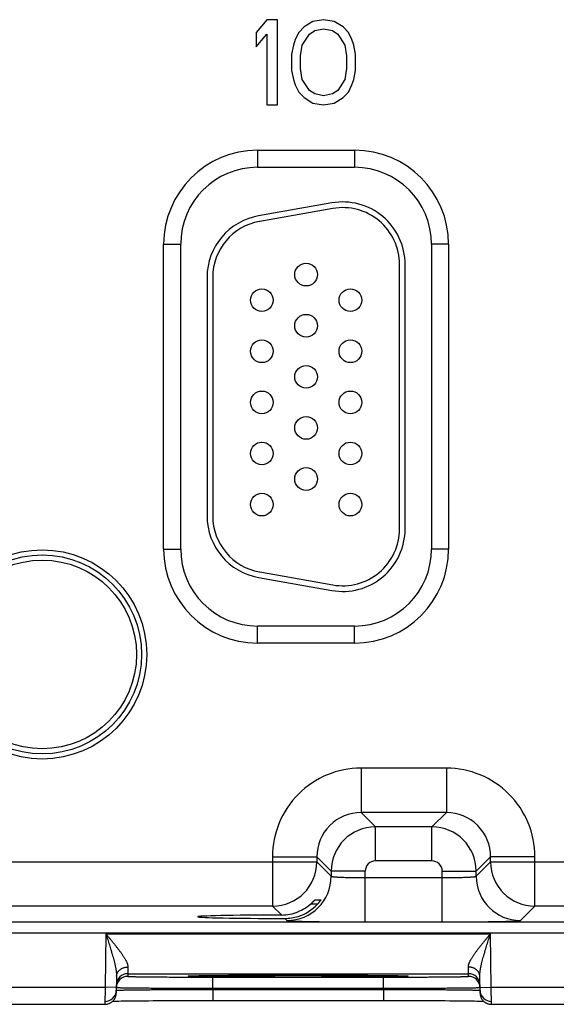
# Model space of a CAD drawing. Header units: inches. Extents: x 0 to 34, y 0 to 22.
# Tile 198 of 224: x 16.7 to 17.6, y 15.2 to 16.9. Entities that reach past the tile are written whole.
import ezdxf

# ---------------------------------------------------------------- set-up
doc = ezdxf.new("R2010")
doc.units = ezdxf.units.IN
doc.header["$LTSCALE"] = 1.87
doc.header["$MEASUREMENT"] = 0
doc.layers.get('0').update_dxf_attribs({"linetype": 'CONTINUOUS'})

msp = doc.modelspace()

# ---------------------------------------------------------------- linework, layer by layer
at = {"color": 7, "linetype": 'CONTINUOUS'}
for p, q in [((17.1244, 16.9474), (17.1057, 16.9251)), ((17.1432, 16.9474), (17.1244, 16.9474)), ((17.1432, 16.7974), (17.1432, 16.9474)), ((17.2057, 16.9442), (17.1901, 16.9346)), ((17.2244, 16.9474), (17.2057, 16.9442)), ((17.2432, 16.9442), (17.2244, 16.9474)), ((17.2588, 16.9346), (17.2432, 16.9442)), ((17.1901, 16.9346), (17.1807, 16.9251)), ((17.1994, 16.9219), (17.2088, 16.9283)), ((17.2088, 16.9283), (17.2244, 16.9315)), ((17.2244, 16.9315), (17.2401, 16.9283)), ((17.2401, 16.9283), (17.2494, 16.9219)), ((17.2682, 16.9251), (17.2588, 16.9346)), ((17.1057, 16.9251), (17.1057, 16.8995)), ((17.1057, 16.8995), (17.1244, 16.9219)), ((17.1244, 16.9219), (17.1244, 16.7974)), ((17.1744, 16.9123), (17.1713, 16.9027)), ((17.1807, 16.9251), (17.1744, 16.9123)), ((17.1869, 16.9027), (17.1994, 16.9219)), ((17.2494, 16.9219), (17.2619, 16.9027)), ((17.2744, 16.9123), (17.2682, 16.9251)), ((17.2776, 16.9027), (17.2744, 16.9123)), ((17.1713, 16.9027), (17.1682, 16.8868)), ((17.1838, 16.8836), (17.1869, 16.9027)), ((17.2619, 16.9027), (17.2651, 16.8836)), ((17.2807, 16.8868), (17.2776, 16.9027)), ((17.1682, 16.8868), (17.1682, 16.8581)), ((17.1838, 16.8612), (17.1838, 16.8836)), ((17.2651, 16.8836), (17.2651, 16.8612)), ((17.2807, 16.8581), (17.2807, 16.8868)), ((17.1682, 16.8581), (17.1713, 16.8421)), ((17.1869, 16.8421), (17.1838, 16.8612)), ((17.2651, 16.8612), (17.2619, 16.8421)), ((17.2776, 16.8421), (17.2807, 16.8581)), ((17.1713, 16.8421), (17.1744, 16.8325)), ((17.1994, 16.8229), (17.1869, 16.8421)), ((17.2619, 16.8421), (17.2494, 16.8229)), ((17.2744, 16.8325), (17.2776, 16.8421)), ((17.1744, 16.8325), (17.1807, 16.8198)), ((17.2088, 16.8166), (17.1994, 16.8229)), ((17.2494, 16.8229), (17.2401, 16.8166)), ((17.2682, 16.8198), (17.2744, 16.8325)), ((17.1807, 16.8198), (17.1901, 16.8102)), ((17.1901, 16.8102), (17.2057, 16.8006)), ((17.2244, 16.8134), (17.2088, 16.8166)), ((17.2401, 16.8166), (17.2244, 16.8134)), ((17.2432, 16.8006), (17.2588, 16.8102)), ((17.2588, 16.8102), (17.2682, 16.8198)), ((17.1244, 16.7974), (17.1432, 16.7974)), ((17.2057, 16.8006), (17.2244, 16.7974)), ((17.2244, 16.7974), (17.2432, 16.8006)), ((17.1082, 16.7174), (17.2792, 16.7174)), ((17.1082, 16.7174), (17.1082, 16.6874)), ((17.2792, 16.7174), (17.2792, 16.6874)), ((17.1082, 16.6874), (17.2792, 16.6874)), ((17.2391, 16.6247), (17.1101, 16.602)), ((17.2409, 16.6149), (17.1119, 16.5921)), ((16.9427, 16.5519), (16.9727, 16.5519)), ((16.9427, 16.0149), (16.9427, 16.5519)), ((16.9727, 16.0149), (16.9727, 16.5519)), ((17.4447, 16.5519), (17.4147, 16.5519)), ((17.4147, 16.5519), (17.4147, 16.0149)), ((17.4447, 16.5519), (17.4447, 16.0149)), ((17.3582, 16.0504), (17.3582, 16.5164)), ((17.3682, 16.0504), (17.3682, 16.5164)), ((17.0192, 16.4937), (17.0192, 16.0732)), ((17.0292, 16.4937), (17.0292, 16.0732)), ((16.9427, 16.0149), (16.9727, 16.0149)), ((17.4447, 16.0149), (17.4147, 16.0149)), ((17.1119, 15.9747), (17.2409, 15.9519)), ((17.1101, 15.9648), (17.2391, 15.9421)), ((17.2792, 15.8794), (17.1082, 15.8794)), ((17.1082, 15.8494), (17.1082, 15.8794)), ((17.2792, 15.8494), (17.2792, 15.8794)), ((17.2792, 15.8494), (17.1082, 15.8494)), ((17.4408, 15.629), (17.2905, 15.629)), ((17.2905, 15.629), (17.2905, 15.5511)), ((17.4408, 15.629), (17.4408, 15.5511)), ((17.4408, 15.5511), (17.2905, 15.5511)), ((17.2905, 15.5511), (17.3159, 15.5257)), ((17.4408, 15.5511), (17.4155, 15.5257)), ((17.4155, 15.5257), (17.3159, 15.5257)), ((17.3159, 15.4657), (17.3159, 15.5257)), ((17.4155, 15.4657), (17.4155, 15.5257)), ((17.1345, 15.4731), (17.2125, 15.4731)), ((17.1345, 15.4731), (17.1345, 15.3861)), ((17.2125, 15.4731), (17.2379, 15.4477)), ((17.2125, 15.4731), (17.2125, 15.464)), ((17.5188, 15.4731), (17.4935, 15.4477)), ((17.5968, 15.4731), (17.5188, 15.4731)), ((17.5188, 15.464), (17.5188, 15.4731)), ((17.5968, 15.3861), (17.5968, 15.4731)), ((16.5888, 15.464), (17.2125, 15.464)), ((17.2125, 15.464), (17.2379, 15.4387)), ((17.4155, 15.4657), (17.3159, 15.4657)), ((17.4935, 15.4387), (17.5188, 15.464)), ((17.5188, 15.464), (18.1425, 15.464)), ((17.2979, 15.4477), (17.2379, 15.4477)), ((17.2379, 15.4477), (17.2379, 15.4387)), ((17.2979, 15.3583), (17.2979, 15.4477)), ((17.2979, 15.4363), (17.4335, 15.4363)), ((17.4335, 15.4477), (17.4935, 15.4477)), ((17.4335, 15.3583), (17.4335, 15.4477)), ((17.4935, 15.4387), (17.4935, 15.4477)), ((17.1345, 15.3861), (16.6668, 15.3861)), ((17.1345, 15.3861), (17.1501, 15.3705)), ((17.2136, 15.3895), (17.2012, 15.3895)), ((17.2093, 15.3973), (17.2196, 15.3973)), ((17.5714, 15.3607), (17.5968, 15.3861)), ((18.0645, 15.3861), (17.5968, 15.3861)), ((8.3781, 15.3582), (21.3484, 15.3582)), ((17.1563, 15.3643), (17.1599, 15.3607)), ((17.2979, 15.3583), (17.4335, 15.3583)), ((8.3781, 15.3392), (21.3484, 15.3392)), ((16.841, 15.3371), (16.8394, 15.2432)), ((16.841, 15.3371), (17.5184, 15.3371)), ((17.52, 15.2432), (17.5184, 15.3371)), ((16.8797, 15.2789), (16.8794, 15.2671)), ((17.4799, 15.2671), (17.4797, 15.2789)), ((16.8597, 15.2626), (16.8592, 15.2328)), ((16.8794, 15.2671), (17.4799, 15.2671)), ((16.8794, 15.2671), (16.8794, 15.2624)), ((16.9882, 15.2631), (16.9882, 15.2632)), ((16.9882, 15.2632), (16.9883, 15.2632)), ((16.9882, 15.2631), (16.9882, 15.2631)), ((16.9883, 15.2632), (16.9884, 15.2632)), ((16.9884, 15.2632), (16.9886, 15.2632)), ((16.9886, 15.2632), (16.9888, 15.2632)), ((16.9888, 15.2632), (16.989, 15.2632)), ((16.989, 15.2632), (16.9894, 15.2632)), ((16.9894, 15.2632), (16.99, 15.2633)), ((16.99, 15.2633), (16.9908, 15.2633)), ((16.9908, 15.2633), (16.9919, 15.2633)), ((16.9919, 15.2633), (16.9935, 15.2634)), ((16.9935, 15.2634), (16.9957, 15.2635)), ((16.9957, 15.2635), (16.9981, 15.2635)), ((16.9981, 15.2635), (17.0012, 15.2636)), ((17.0012, 15.2636), (17.0051, 15.2637)), ((17.0051, 15.2637), (17.0087, 15.2637)), ((17.0087, 15.2637), (17.0133, 15.2638)), ((17.0133, 15.2638), (17.0189, 15.2639)), ((17.0189, 15.2639), (17.0259, 15.264)), ((17.0259, 15.264), (17.0316, 15.264)), ((17.0316, 15.264), (17.0382, 15.2641)), ((17.0382, 15.2641), (17.0454, 15.2641)), ((17.0454, 15.2641), (17.053, 15.2642)), ((17.053, 15.2642), (17.0609, 15.2643)), ((17.0609, 15.2643), (17.0691, 15.2643)), ((17.0691, 15.2643), (17.0777, 15.2644)), ((17.0777, 15.2644), (17.0865, 15.2644)), ((17.0865, 15.2644), (17.0956, 15.2645)), ((17.0956, 15.2645), (17.105, 15.2645)), ((17.105, 15.2645), (17.1194, 15.2645)), ((17.1194, 15.2645), (17.1342, 15.2646)), ((17.1342, 15.2646), (17.1492, 15.2646)), ((17.1492, 15.2646), (17.1645, 15.2646)), ((17.1645, 15.2646), (17.1797, 15.2646)), ((17.1797, 15.2646), (17.1949, 15.2646)), ((17.1949, 15.2646), (17.2102, 15.2646)), ((17.2102, 15.2646), (17.2254, 15.2646)), ((17.2254, 15.2646), (17.2402, 15.2645)), ((17.2402, 15.2645), (17.2547, 15.2645)), ((17.2547, 15.2645), (17.2641, 15.2644)), ((17.2641, 15.2644), (17.2732, 15.2644)), ((17.2732, 15.2644), (17.2821, 15.2644)), ((17.2821, 15.2644), (17.2906, 15.2643)), ((17.2906, 15.2643), (17.2989, 15.2643)), ((17.2989, 15.2643), (17.3068, 15.2642)), ((17.3068, 15.2642), (17.3143, 15.2641)), ((17.3143, 15.2641), (17.3236, 15.2641)), ((17.3236, 15.2641), (17.3313, 15.264)), ((17.3313, 15.264), (17.3379, 15.2639)), ((17.3379, 15.2639), (17.3435, 15.2638)), ((17.3435, 15.2638), (17.3482, 15.2638)), ((17.3482, 15.2638), (17.3523, 15.2637)), ((17.3523, 15.2637), (17.3556, 15.2636)), ((17.3556, 15.2636), (17.3592, 15.2636)), ((17.3592, 15.2636), (17.3621, 15.2635)), ((17.3649, 15.2634), (17.3667, 15.2634)), ((17.3667, 15.2634), (17.3681, 15.2633)), ((17.3681, 15.2633), (17.3689, 15.2633)), ((17.3689, 15.2633), (17.3696, 15.2632)), ((17.3696, 15.2632), (17.3702, 15.2632)), ((17.3702, 15.2632), (17.3705, 15.2632)), ((17.3705, 15.2632), (17.3707, 15.2632)), ((17.3707, 15.2632), (17.3709, 15.2632)), ((17.3709, 15.2632), (17.371, 15.2632)), ((17.371, 15.2632), (17.3711, 15.2632)), ((17.48, 15.2624), (17.4799, 15.2671)), ((17.5002, 15.2328), (17.4997, 15.2626)), ((17.0293, 15.2611), (17.33, 15.2611)), ((17.0293, 15.2414), (17.0293, 15.2611)), ((17.33, 15.2414), (17.33, 15.2611)), ((16.59, 15.2432), (16.8394, 15.2432)), ((16.8394, 15.2432), (16.8392, 15.2132)), ((16.8594, 15.2428), (16.8394, 15.2432)), ((17.0293, 15.2414), (17.33, 15.2414)), ((17.0293, 15.2395), (17.0293, 15.2414)), ((17.0293, 15.2395), (17.3301, 15.2395)), ((17.0293, 15.2395), (17.0293, 15.2199)), ((17.3301, 15.2395), (17.33, 15.2414)), ((17.3301, 15.2395), (17.3301, 15.2199)), ((17.5, 15.2428), (17.52, 15.2432)), ((17.52, 15.2432), (17.7694, 15.2432)), ((17.5202, 15.2132), (17.52, 15.2432)), ((16.5902, 15.2132), (16.8392, 15.2132)), ((16.8531, 15.2188), (16.856, 15.2189)), ((16.856, 15.2189), (16.86, 15.2189)), ((16.86, 15.2189), (16.8635, 15.219)), ((16.8635, 15.219), (16.8678, 15.2191)), ((16.8678, 15.2191), (16.873, 15.2191)), ((16.873, 15.2191), (16.8792, 15.2192)), ((16.8792, 15.2192), (16.8871, 15.2193)), ((16.8871, 15.2193), (16.8934, 15.2194)), ((16.8934, 15.2194), (16.9005, 15.2194)), ((16.9005, 15.2194), (16.9082, 15.2195)), ((16.9082, 15.2195), (16.9161, 15.2195)), ((16.9161, 15.2195), (16.9244, 15.2196)), ((16.9244, 15.2196), (16.933, 15.2196)), ((16.933, 15.2196), (16.9418, 15.2197)), ((16.9418, 15.2197), (16.9509, 15.2197)), ((16.9509, 15.2197), (16.965, 15.2198)), ((16.965, 15.2198), (16.9794, 15.2198)), ((16.9794, 15.2198), (16.9942, 15.2198)), ((16.9942, 15.2198), (17.0092, 15.2198)), ((17.0293, 15.2199), (17.34, 15.2199)), ((17.34, 15.2199), (17.3551, 15.2198)), ((17.3551, 15.2198), (17.37, 15.2198)), ((17.37, 15.2198), (17.3846, 15.2198)), ((17.3846, 15.2198), (17.3989, 15.2197)), ((17.3989, 15.2197), (17.4128, 15.2197)), ((17.4128, 15.2197), (17.4217, 15.2196)), ((17.4217, 15.2196), (17.4305, 15.2196)), ((17.4305, 15.2196), (17.4388, 15.2196)), ((17.4388, 15.2196), (17.447, 15.2195)), ((17.447, 15.2195), (17.4548, 15.2194)), ((17.4548, 15.2194), (17.4617, 15.2194)), ((17.4617, 15.2194), (17.4707, 15.2193)), ((17.4707, 15.2193), (17.4783, 15.2192)), ((17.4783, 15.2192), (17.4848, 15.2192)), ((17.4848, 15.2192), (17.4902, 15.2191)), ((17.4902, 15.2191), (17.4945, 15.219)), ((17.4945, 15.219), (17.4994, 15.2189)), ((17.4994, 15.2189), (17.5034, 15.2189)), ((17.5034, 15.2189), (17.5063, 15.2188)), ((17.5202, 15.2132), (17.7692, 15.2132))]:
    msp.add_line(p, q, dxfattribs=at)
for points in [[(17.3621, 15.2635), (17.3644, 15.2634), (17.3649, 15.2634)], [(17.3711, 15.2632), (17.3712, 15.2631), (17.3712, 15.2631)], [(16.8392, 15.2132), (16.8396, 15.2132), (16.8405, 15.2132), (16.8415, 15.2133), (16.8424, 15.2134), (16.8433, 15.2136), (16.8442, 15.2138), (16.8451, 15.2141), (16.846, 15.2144), (16.8468, 15.2147), (16.8477, 15.2151), (16.8485, 15.2155), (16.8493, 15.2159), (16.8501, 15.2164), (16.8509, 15.2169), (16.8516, 15.2175), (16.8523, 15.2181), (16.853, 15.2187), (16.8537, 15.2194), (16.8543, 15.2201), (16.8549, 15.2208), (16.8555, 15.2215), (16.856, 15.2223), (16.8565, 15.2231), (16.8569, 15.2239), (16.8573, 15.2247), (16.8577, 15.2256), (16.858, 15.2265), (16.8583, 15.2273), (16.8586, 15.2282), (16.8588, 15.2291), (16.8589, 15.2301), (16.8591, 15.231), (16.8592, 15.2319), (16.8592, 15.2328)], [(17.5002, 15.2328), (17.5002, 15.2319), (17.5003, 15.231), (17.5004, 15.2301), (17.5006, 15.2291), (17.5008, 15.2282), (17.501, 15.2273), (17.5013, 15.2265), (17.5017, 15.2256), (17.502, 15.2247), (17.5024, 15.2239), (17.5029, 15.2231), (17.5034, 15.2223), (17.5039, 15.2215), (17.5045, 15.2208), (17.5051, 15.2201), (17.5057, 15.2194), (17.5063, 15.2187), (17.507, 15.2181), (17.5077, 15.2175), (17.5085, 15.2169), (17.5092, 15.2164), (17.51, 15.2159), (17.5108, 15.2155), (17.5117, 15.2151), (17.5125, 15.2147), (17.5134, 15.2144), (17.5143, 15.2141), (17.5152, 15.2138), (17.5161, 15.2136), (17.517, 15.2134), (17.5179, 15.2133), (17.5188, 15.2132), (17.5198, 15.2132), (17.5202, 15.2132)], [(17.0092, 15.2198), (17.0244, 15.2199), (17.0293, 15.2199)]]:
    msp.add_lwpolyline(points, dxfattribs=at)
for centre, radius in [((17.1937, 16.4984), 0.02), ((17.1157, 16.4534), 0.02), ((17.2717, 16.4534), 0.02), ((17.1937, 16.4084), 0.02), ((17.1157, 16.3634), 0.02), ((17.2717, 16.3634), 0.02), ((17.1937, 16.3184), 0.02), ((17.1157, 16.2734), 0.02), ((17.2717, 16.2734), 0.02), ((17.1937, 16.2284), 0.02), ((17.1157, 16.1834), 0.02), ((17.2717, 16.1834), 0.02), ((17.1937, 16.1384), 0.02), ((17.1157, 16.0934), 0.02), ((17.2717, 16.0934), 0.02), ((16.7287, 15.8294), 0.1842), ((16.7287, 15.8294), 0.1752), ((16.7287, 15.8294), 0.1752), ((16.7287, 15.8294), 0.1662)]:
    msp.add_circle(centre, radius, dxfattribs=at)
for centre, radius, start, end in [((17.1082, 16.5519), 0.1655, 90, 180), ((17.2792, 16.5519), 0.1655, 0, 90), ((17.1082, 16.5519), 0.1355, 90, 180), ((17.2792, 16.5519), 0.1355, 0, 90), ((17.2582, 16.5164), 0.11, 0, 100), ((17.2582, 16.5164), 0.1, 0, 100), ((17.1292, 16.4937), 0.11, 100, 180), ((17.1292, 16.4937), 0.1, 100, 180), ((17.1292, 16.0732), 0.11, 180, 260), ((17.1292, 16.0732), 0.1, 180, 260), ((17.2582, 16.0504), 0.11, 260, 360), ((17.2582, 16.0504), 0.1, 260, 360), ((17.1082, 16.0149), 0.1655, 180, 270), ((17.1082, 16.0149), 0.1355, 180, 270), ((17.2792, 16.0149), 0.1655, 270, 360), ((17.2792, 16.0149), 0.1355, 270, 360), ((17.2905, 15.4731), 0.156, 89.9962, 180.0039), ((17.4408, 15.4731), 0.156, 359.9962, 90.0039), ((17.2905, 15.4731), 0.0779, 89.971, 180.029), ((17.4409, 15.4731), 0.0779, 359.971, 90.029), ((17.3159, 15.4477), 0.078, 90.0153, 179.9847), ((17.4154, 15.4477), 0.078, 0.0153, 89.9847), ((17.1345, 15.4641), 0.078, 270.0209, 359.9791), ((17.3159, 15.4477), 0.018, 89.9963, 180.0037), ((17.4155, 15.4477), 0.018, 359.9963, 90.0037), ((17.5968, 15.4641), 0.078, 180.0209, 269.9791), ((17.1599, 15.4387), 0.078, 270.0209, 359.9791), ((17.5715, 15.4387), 0.078, 180.0209, 269.9791), ((17.1499, 15.4491), 0.0786, 292.2666, 310.7845), ((17.1564, 15.4417), 0.0774, 287.4738, 317.6005), ((17.1499, 15.449), 0.0786, 270.1848, 292.2821), ((17.1565, 15.4418), 0.0774, 269.8558, 287.4495), ((16.8794, 15.2471), 0.02, 89.9987, 178.9988), ((16.8794, 15.2424), 0.02, 89.9987, 178.7552), ((17.4799, 15.2471), 0.02, 1.0012, 90.0013), ((17.48, 15.2424), 0.02, 1.2448, 90.0013), ((16.8393, 15.2382), 0.02, 269.9987, 358.6536), ((16.8794, 15.2424), 0.02, 178.7564, 179), ((17.48, 15.2424), 0.02, 1, 1.2436), ((17.5201, 15.2382), 0.02, 181.3354, 270.0013)]:
    msp.add_arc(centre, radius, start, end, dxfattribs=at)
msp.add_ellipse((17.1797, 15.3674), major_axis=(0.1771, 0), ratio=0.017455, start_param=1.73829, end_param=4.579802, dxfattribs=at)
for points, knots in [([(17.2379, 15.4387), (17.2379, 15.4387), (17.2379, 15.4386), (17.238, 15.4386), (17.238, 15.4386), (17.2381, 15.4385), (17.2382, 15.4385), (17.2383, 15.4384), (17.2385, 15.4384), (17.2387, 15.4383), (17.239, 15.4383), (17.2392, 15.4382), (17.2396, 15.4382), (17.2401, 15.4381), (17.2408, 15.438), (17.2417, 15.4379), (17.2428, 15.4378), (17.244, 15.4377), (17.2454, 15.4376), (17.2468, 15.4375), (17.2484, 15.4374), (17.2501, 15.4373), (17.2519, 15.4372), (17.2538, 15.4371), (17.2566, 15.437), (17.2603, 15.4368), (17.2641, 15.4367), (17.2674, 15.4366), (17.2708, 15.4366), (17.2752, 15.4365), (17.2807, 15.4364), (17.2864, 15.4363), (17.2921, 15.4363), (17.296, 15.4363), (17.2979, 15.4363)], [0, 0, 0, 0, 0.001206, 0.001961, 0.002833, 0.003829, 0.004956, 0.007611, 0.010815, 0.014577, 0.018901, 0.023788, 0.029239, 0.035252, 0.048956, 0.064875, 0.082979, 0.103229, 0.12558, 0.14998, 0.176375, 0.204704, 0.234901, 0.266896, 0.300614, 0.372901, 0.451088, 0.492167, 0.534442, 0.622178, 0.713474, 0.807469, 0.903279, 1, 1, 1, 1]), ([(17.4335, 15.4363), (17.4354, 15.4363), (17.4393, 15.4363), (17.445, 15.4363), (17.4506, 15.4364), (17.4561, 15.4365), (17.4606, 15.4366), (17.464, 15.4366), (17.4672, 15.4367), (17.4711, 15.4368), (17.4748, 15.437), (17.4775, 15.4371), (17.4794, 15.4372), (17.4813, 15.4373), (17.483, 15.4374), (17.4845, 15.4375), (17.486, 15.4376), (17.4873, 15.4377), (17.4886, 15.4378), (17.4896, 15.4379), (17.4906, 15.438), (17.4913, 15.4381), (17.4918, 15.4382), (17.4921, 15.4382), (17.4924, 15.4383), (17.4927, 15.4383), (17.4929, 15.4384), (17.4931, 15.4384), (17.4932, 15.4385), (17.4933, 15.4385), (17.4933, 15.4386), (17.4934, 15.4386), (17.4934, 15.4386), (17.4934, 15.4387), (17.4935, 15.4387)], [0, 0, 0, 0, 0.096721, 0.192531, 0.286526, 0.377822, 0.465558, 0.507833, 0.548912, 0.627099, 0.699386, 0.733104, 0.765099, 0.795296, 0.823625, 0.85002, 0.87442, 0.896771, 0.917021, 0.935125, 0.951044, 0.964748, 0.970761, 0.976212, 0.981099, 0.985423, 0.989185, 0.992389, 0.995044, 0.996171, 0.997167, 0.998039, 0.998794, 1, 1, 1, 1]), ([(17.2012, 15.3895), (17.2017, 15.39), (17.2025, 15.3906), (17.2034, 15.3915), (17.2041, 15.3921), (17.2047, 15.3927), (17.2054, 15.3933), (17.206, 15.3939), (17.2066, 15.3945), (17.2071, 15.3951), (17.2075, 15.3955), (17.2078, 15.3958), (17.208, 15.396), (17.2083, 15.3963), (17.2084, 15.3965), (17.2086, 15.3966), (17.2088, 15.3968), (17.2089, 15.3969), (17.209, 15.397), (17.209, 15.3971), (17.2091, 15.3971), (17.2091, 15.3972), (17.2092, 15.3972), (17.2092, 15.3972), (17.2092, 15.3972), (17.2093, 15.3973), (17.2093, 15.3973), (17.2093, 15.3973), (17.2093, 15.3973), (17.2093, 15.3973)], [0, 0, 0, 0, 0.173389, 0.258568, 0.342272, 0.424094, 0.503572, 0.580174, 0.653283, 0.722184, 0.786048, 0.815795, 0.84391, 0.87025, 0.894661, 0.91698, 0.937037, 0.954654, 0.96249, 0.969648, 0.976104, 0.981837, 0.986824, 0.991045, 0.994481, 0.997117, 0.998946, 0.999564, 1, 1, 1, 1]), ([(17.2196, 15.3973), (17.2196, 15.3973), (17.2196, 15.3973), (17.2196, 15.3973), (17.2196, 15.3973), (17.2196, 15.3973), (17.2196, 15.3973), (17.2196, 15.3973), (17.2196, 15.3972), (17.2196, 15.3972), (17.2196, 15.3972), (17.2195, 15.3972), (17.2195, 15.3971), (17.2195, 15.3971), (17.2195, 15.397), (17.2194, 15.397), (17.2194, 15.3969), (17.2193, 15.3968), (17.2193, 15.3967), (17.2191, 15.3965), (17.219, 15.3963), (17.2188, 15.3961), (17.2186, 15.3957), (17.2182, 15.3952), (17.2178, 15.3947), (17.2174, 15.3941), (17.2169, 15.3935), (17.2164, 15.3929), (17.2159, 15.3922), (17.2154, 15.3916), (17.2146, 15.3907), (17.214, 15.39), (17.2136, 15.3895)], [0, 0, 0, 0, 0.000304, 0.000607, 0.001019, 0.001592, 0.002341, 0.003273, 0.004391, 0.005695, 0.008859, 0.012759, 0.017382, 0.022715, 0.028741, 0.035446, 0.042813, 0.050826, 0.06872, 0.088992, 0.11151, 0.136139, 0.191222, 0.253264, 0.321361, 0.39469, 0.472508, 0.554138, 0.638972, 0.726458, 0.816093, 1, 1, 1, 1]), ([(17.1599, 15.3607), (17.1599, 15.3607), (17.1599, 15.3607), (17.16, 15.3607), (17.16, 15.3606), (17.16, 15.3606), (17.1601, 15.3606), (17.1602, 15.3606), (17.1603, 15.3605), (17.1605, 15.3605), (17.1606, 15.3605), (17.1609, 15.3604), (17.1613, 15.3604), (17.1618, 15.3603), (17.1623, 15.3603), (17.163, 15.3602), (17.1637, 15.3602), (17.1646, 15.3601), (17.1655, 15.3601), (17.1664, 15.36), (17.1675, 15.3599), (17.1691, 15.3599), (17.1712, 15.3598), (17.174, 15.3597), (17.1771, 15.3596), (17.1804, 15.3595), (17.1841, 15.3594), (17.188, 15.3593), (17.1922, 15.3592), (17.1966, 15.3591), (17.2029, 15.359), (17.2114, 15.3588), (17.2222, 15.3587), (17.2337, 15.3586), (17.2458, 15.3585), (17.2584, 15.3584), (17.2714, 15.3584), (17.2823, 15.3583), (17.2912, 15.3583), (17.2957, 15.3583), (17.2979, 15.3583)], [0, 0, 0, 0, 0.000163, 0.000356, 0.00058, 0.000837, 0.001454, 0.002211, 0.003109, 0.004151, 0.005337, 0.006667, 0.00976, 0.013431, 0.01768, 0.022505, 0.027905, 0.033875, 0.040412, 0.047512, 0.055171, 0.063386, 0.081467, 0.101708, 0.124062, 0.148478, 0.1749, 0.203263, 0.233501, 0.265547, 0.299321, 0.371735, 0.450065, 0.533575, 0.621476, 0.712943, 0.807113, 0.9031, 0.951493, 1, 1, 1, 1]), ([(17.4335, 15.3583), (17.4357, 15.3583), (17.4402, 15.3583), (17.449, 15.3583), (17.46, 15.3584), (17.473, 15.3584), (17.4856, 15.3585), (17.4977, 15.3586), (17.5091, 15.3587), (17.5199, 15.3588), (17.5284, 15.359), (17.5348, 15.3591), (17.5392, 15.3592), (17.5434, 15.3593), (17.5473, 15.3594), (17.5509, 15.3595), (17.5543, 15.3596), (17.5574, 15.3597), (17.5602, 15.3598), (17.5623, 15.3599), (17.5639, 15.3599), (17.5649, 15.36), (17.5659, 15.3601), (17.5668, 15.3601), (17.5676, 15.3602), (17.5684, 15.3602), (17.569, 15.3603), (17.5696, 15.3603), (17.5701, 15.3604), (17.5705, 15.3604), (17.5707, 15.3605), (17.5709, 15.3605), (17.571, 15.3605), (17.5712, 15.3606), (17.5713, 15.3606), (17.5713, 15.3606), (17.5714, 15.3606), (17.5714, 15.3607), (17.5714, 15.3607), (17.5714, 15.3607), (17.5714, 15.3607)], [0, 0, 0, 0, 0.048507, 0.0969, 0.192887, 0.287057, 0.378524, 0.466425, 0.549935, 0.628265, 0.700679, 0.734453, 0.766499, 0.796737, 0.8251, 0.851522, 0.875938, 0.898292, 0.918533, 0.936614, 0.944829, 0.952488, 0.959588, 0.966125, 0.972095, 0.977495, 0.98232, 0.986569, 0.99024, 0.993333, 0.994663, 0.995849, 0.996891, 0.997789, 0.998546, 0.999163, 0.99942, 0.999644, 0.999837, 1, 1, 1, 1]), ([(16.841, 15.3371), (16.8415, 15.3364), (16.8426, 15.3351), (16.8442, 15.3332), (16.8458, 15.3313), (16.848, 15.3287), (16.8506, 15.3255), (16.8538, 15.3217), (16.8569, 15.3179), (16.8599, 15.314), (16.8623, 15.3109), (16.8643, 15.3083), (16.8657, 15.3065), (16.8671, 15.3046), (16.8684, 15.3027), (16.8697, 15.3009), (16.8709, 15.299), (16.8721, 15.2972), (16.8733, 15.2954), (16.8744, 15.2936), (16.8752, 15.2921), (16.8759, 15.2909), (16.8765, 15.2898), (16.8772, 15.2883), (16.8778, 15.2869), (16.8782, 15.2858), (16.8785, 15.285), (16.8788, 15.2842), (16.8791, 15.2831), (16.8794, 15.2818), (16.8797, 15.2803), (16.8797, 15.2793), (16.8797, 15.2789)], [0, 0, 0, 0, 0.035523, 0.071031, 0.106506, 0.141934, 0.212576, 0.282817, 0.352502, 0.421456, 0.489479, 0.523067, 0.55633, 0.58923, 0.621727, 0.653773, 0.685318, 0.716307, 0.74668, 0.776367, 0.805292, 0.819445, 0.833378, 0.86054, 0.886689, 0.899358, 0.911742, 0.923835, 0.935629, 0.958294, 0.979731, 1, 1, 1, 1]), ([(16.841, 15.3371), (16.8415, 15.3355), (16.8425, 15.3323), (16.8441, 15.3274), (16.8456, 15.3226), (16.8471, 15.3178), (16.8486, 15.3131), (16.8498, 15.3091), (16.8507, 15.3059), (16.8516, 15.3027), (16.8528, 15.2988), (16.8541, 15.294), (16.8553, 15.2894), (16.8563, 15.2855), (16.857, 15.2824), (16.8575, 15.2801), (16.858, 15.2778), (16.8584, 15.2755), (16.8588, 15.2733), (16.8591, 15.2711), (16.8594, 15.2689), (16.8596, 15.2668), (16.8597, 15.2647), (16.8597, 15.2633), (16.8597, 15.2626)], [0, 0, 0, 0, 0.065565, 0.131085, 0.196517, 0.261811, 0.326916, 0.391772, 0.424086, 0.456312, 0.520456, 0.584107, 0.647146, 0.709424, 0.740219, 0.770745, 0.800973, 0.830861, 0.860361, 0.889426, 0.917996, 0.945999, 0.97336, 1, 1, 1, 1]), ([(17.4797, 15.2789), (17.4796, 15.2793), (17.4797, 15.2803), (17.4799, 15.2818), (17.4802, 15.2831), (17.4805, 15.2842), (17.4808, 15.285), (17.4811, 15.2858), (17.4816, 15.2869), (17.4822, 15.2883), (17.4829, 15.2898), (17.4835, 15.2909), (17.4841, 15.2921), (17.485, 15.2936), (17.4861, 15.2954), (17.4872, 15.2972), (17.4884, 15.299), (17.4897, 15.3009), (17.491, 15.3027), (17.4923, 15.3046), (17.4937, 15.3065), (17.4951, 15.3083), (17.497, 15.3109), (17.4995, 15.314), (17.5025, 15.3179), (17.5056, 15.3217), (17.5088, 15.3255), (17.5114, 15.3287), (17.5135, 15.3313), (17.5151, 15.3332), (17.5167, 15.3351), (17.5178, 15.3364), (17.5184, 15.3371)], [0, 0, 0, 0, 0.020269, 0.041706, 0.064371, 0.076165, 0.088258, 0.100642, 0.113311, 0.13946, 0.166622, 0.180555, 0.194708, 0.223633, 0.25332, 0.283693, 0.314682, 0.346227, 0.378273, 0.41077, 0.44367, 0.476933, 0.510521, 0.578544, 0.647498, 0.717183, 0.787424, 0.858066, 0.893494, 0.928969, 0.964477, 1, 1, 1, 1]), ([(17.4997, 15.2626), (17.4996, 15.2633), (17.4997, 15.2647), (17.4998, 15.2668), (17.5, 15.2689), (17.5002, 15.2711), (17.5006, 15.2733), (17.501, 15.2755), (17.5014, 15.2778), (17.5019, 15.2801), (17.5024, 15.2824), (17.5031, 15.2855), (17.504, 15.2894), (17.5053, 15.294), (17.5066, 15.2988), (17.5077, 15.3027), (17.5087, 15.3059), (17.5096, 15.3091), (17.5108, 15.3131), (17.5123, 15.3178), (17.5138, 15.3226), (17.5153, 15.3274), (17.5168, 15.3323), (17.5178, 15.3355), (17.5184, 15.3371)], [0, 0, 0, 0, 0.02664, 0.054002, 0.082005, 0.110575, 0.13964, 0.16914, 0.199028, 0.229256, 0.259782, 0.290577, 0.352855, 0.415894, 0.479545, 0.543689, 0.575915, 0.608229, 0.673085, 0.738189, 0.803484, 0.868915, 0.934436, 1, 1, 1, 1]), ([(16.8597, 15.2626), (16.8597, 15.2631), (16.8598, 15.2642), (16.8601, 15.2658), (16.8606, 15.2674), (16.8613, 15.2689), (16.8621, 15.2703), (16.8632, 15.2717), (16.8643, 15.273), (16.8657, 15.2742), (16.8671, 15.2753), (16.8687, 15.2762), (16.8704, 15.277), (16.8721, 15.2777), (16.874, 15.2782), (16.8758, 15.2786), (16.8778, 15.2788), (16.8791, 15.2789), (16.8797, 15.2789)], [0, 0, 0, 0, 0.056705, 0.113647, 0.171051, 0.22912, 0.288025, 0.347899, 0.408833, 0.470876, 0.534031, 0.598262, 0.663494, 0.72962, 0.796502, 0.863981, 0.931877, 1, 1, 1, 1]), ([(17.4997, 15.2626), (17.4996, 15.2631), (17.4996, 15.2642), (17.4992, 15.2658), (17.4987, 15.2674), (17.4981, 15.2689), (17.4972, 15.2703), (17.4962, 15.2717), (17.495, 15.273), (17.4937, 15.2742), (17.4923, 15.2753), (17.4907, 15.2762), (17.489, 15.277), (17.4872, 15.2777), (17.4854, 15.2782), (17.4835, 15.2786), (17.4816, 15.2788), (17.4803, 15.2789), (17.4797, 15.2789)], [0, 0, 0, 0, 0.056705, 0.113648, 0.171052, 0.229121, 0.288026, 0.3479, 0.408835, 0.470877, 0.534032, 0.598263, 0.663495, 0.729621, 0.796503, 0.863981, 0.931877, 1, 1, 1, 1]), ([(16.8794, 15.2624), (16.8794, 15.2624), (16.8794, 15.2624), (16.8794, 15.2624), (16.8794, 15.2624), (16.8794, 15.2624), (16.8794, 15.2624), (16.8795, 15.2623), (16.8795, 15.2623), (16.8796, 15.2623), (16.8796, 15.2623), (16.8798, 15.2623), (16.8799, 15.2623), (16.8802, 15.2623), (16.8805, 15.2622), (16.881, 15.2622), (16.8816, 15.2622), (16.8823, 15.2621), (16.883, 15.2621), (16.8839, 15.2621), (16.8848, 15.262), (16.8858, 15.262), (16.8869, 15.262), (16.8881, 15.2619), (16.8894, 15.2619), (16.8913, 15.2619), (16.8939, 15.2618), (16.8972, 15.2618), (16.9008, 15.2617), (16.9047, 15.2617), (16.909, 15.2616), (16.9135, 15.2616), (16.9183, 15.2615), (16.9233, 15.2615), (16.9287, 15.2614), (16.9363, 15.2614), (16.9463, 15.2613), (16.9588, 15.2612), (16.9721, 15.2612), (16.9859, 15.2611), (17.0001, 15.2611), (17.0147, 15.2611), (17.0244, 15.2611), (17.0293, 15.2611)], [0, 0, 0, 0, 0.00013, 0.00018, 0.000239, 0.00038, 0.000558, 0.000771, 0.00102, 0.001306, 0.001989, 0.002821, 0.003801, 0.004931, 0.007639, 0.010943, 0.014842, 0.019334, 0.024415, 0.030084, 0.036336, 0.043169, 0.050578, 0.058559, 0.067106, 0.076214, 0.096095, 0.118154, 0.142337, 0.168587, 0.196842, 0.22703, 0.259082, 0.292921, 0.328462, 0.365623, 0.444438, 0.528607, 0.617317, 0.709715, 0.804909, 0.901982, 1, 1, 1, 1]), ([(17.1797, 15.2612), (17.1727, 15.2612), (17.159, 15.2612), (17.1385, 15.2613), (17.1185, 15.2613), (17.0992, 15.2614), (17.0836, 15.2615), (17.0717, 15.2615), (17.0632, 15.2616), (17.0551, 15.2616), (17.0473, 15.2617), (17.0399, 15.2618), (17.0329, 15.2618), (17.0263, 15.2619), (17.0202, 15.262), (17.0145, 15.262), (17.0093, 15.2621), (17.0047, 15.2622), (17.0005, 15.2623), (16.9973, 15.2624), (16.995, 15.2624), (16.9935, 15.2625), (16.9922, 15.2625), (16.9909, 15.2625), (16.99, 15.2626), (16.9893, 15.2626), (16.9888, 15.2626), (16.9884, 15.2627), (16.988, 15.2627), (16.9877, 15.2627), (16.9873, 15.2627), (16.987, 15.2628), (16.9868, 15.2628), (16.9866, 15.2628), (16.9865, 15.2628), (16.9864, 15.2628), (16.9863, 15.2628), (16.9862, 15.2628), (16.9862, 15.2629), (16.9861, 15.2629), (16.9861, 15.2629), (16.986, 15.2629), (16.986, 15.2629), (16.986, 15.2629), (16.986, 15.2629), (16.986, 15.2629), (16.986, 15.2629), (16.986, 15.2629), (16.986, 15.2629), (16.986, 15.2629), (16.986, 15.263), (16.986, 15.263), (16.9861, 15.263), (16.9861, 15.263), (16.9862, 15.263), (16.9862, 15.263), (16.9863, 15.263), (16.9865, 15.263), (16.9867, 15.2631), (16.9869, 15.2631), (16.9872, 15.2631), (16.9875, 15.2631), (16.9878, 15.2632), (16.9881, 15.2632), (16.9882, 15.2632)], [0, 0, 0, 0, 0.10617, 0.211111, 0.313609, 0.412477, 0.506573, 0.551488, 0.594807, 0.636403, 0.676157, 0.713955, 0.749684, 0.783244, 0.814537, 0.843471, 0.869964, 0.89394, 0.915327, 0.934066, 0.942425, 0.950102, 0.957091, 0.963388, 0.968988, 0.971526, 0.973889, 0.976075, 0.978085, 0.979918, 0.981574, 0.983052, 0.984354, 0.985478, 0.985973, 0.986425, 0.986832, 0.987195, 0.987515, 0.98779, 0.988022, 0.988211, 0.988358, 0.988466, 0.988506, 0.98854, 0.98857, 0.988599, 0.988632, 0.988672, 0.988778, 0.988924, 0.989111, 0.989341, 0.989615, 0.989933, 0.990294, 0.99115, 0.992182, 0.993391, 0.994778, 0.996342, 0.998082, 1, 1, 1, 1]), ([(16.9882, 15.2632), (16.9884, 15.2632), (16.9889, 15.2632), (16.9897, 15.2633), (16.9906, 15.2633), (16.9919, 15.2633), (16.9939, 15.2634), (16.9965, 15.2635), (16.9994, 15.2635), (17.0027, 15.2636), (17.0064, 15.2637), (17.0119, 15.2638), (17.0197, 15.2639), (17.0299, 15.264), (17.0413, 15.2641), (17.0538, 15.2642), (17.0673, 15.2643), (17.0816, 15.2644), (17.0968, 15.2645), (17.1181, 15.2645), (17.1458, 15.2646), (17.1683, 15.2646), (17.1797, 15.2646)], [0, 0, 0, 0, 0.003631, 0.007751, 0.012359, 0.017452, 0.029083, 0.042625, 0.05805, 0.075327, 0.094422, 0.115301, 0.162232, 0.215754, 0.275442, 0.340832, 0.411406, 0.486611, 0.565854, 0.648512, 0.821452, 1, 1, 1, 1]), ([(17.1797, 15.2646), (17.1911, 15.2646), (17.2135, 15.2646), (17.2412, 15.2645), (17.2626, 15.2645), (17.2777, 15.2644), (17.2921, 15.2643), (17.3056, 15.2642), (17.3181, 15.2641), (17.3295, 15.264), (17.3397, 15.2639), (17.3474, 15.2638), (17.353, 15.2637), (17.3566, 15.2636), (17.3599, 15.2635), (17.3629, 15.2635), (17.3655, 15.2634), (17.3674, 15.2633), (17.3688, 15.2633), (17.3697, 15.2633), (17.3704, 15.2632), (17.3709, 15.2632), (17.3712, 15.2632)], [0, 0, 0, 0, 0.178532, 0.351459, 0.434111, 0.51335, 0.58855, 0.659123, 0.724512, 0.784202, 0.837727, 0.884662, 0.905543, 0.924643, 0.941923, 0.957353, 0.9709, 0.982536, 0.987632, 0.992242, 0.996366, 1, 1, 1, 1]), ([(17.3712, 15.2632), (17.3713, 15.2632), (17.3715, 15.2632), (17.3719, 15.2631), (17.3722, 15.2631), (17.3725, 15.2631), (17.3727, 15.2631), (17.3729, 15.263), (17.3731, 15.263), (17.3732, 15.263), (17.3733, 15.263), (17.3733, 15.263), (17.3733, 15.263), (17.3734, 15.263), (17.3734, 15.2629), (17.3734, 15.2629), (17.3734, 15.2629), (17.3734, 15.2629), (17.3734, 15.2629), (17.3734, 15.2629), (17.3734, 15.2629), (17.3734, 15.2629), (17.3733, 15.2629), (17.3733, 15.2629), (17.3733, 15.2629), (17.3732, 15.2629), (17.3731, 15.2628), (17.3731, 15.2628), (17.373, 15.2628), (17.3729, 15.2628), (17.3728, 15.2628), (17.3726, 15.2628), (17.3723, 15.2628), (17.372, 15.2627), (17.3717, 15.2627), (17.3714, 15.2627), (17.371, 15.2627), (17.3705, 15.2626), (17.3701, 15.2626), (17.3694, 15.2626), (17.3684, 15.2625), (17.3672, 15.2625), (17.3658, 15.2625), (17.3643, 15.2624), (17.3621, 15.2624), (17.3589, 15.2623), (17.3547, 15.2622), (17.35, 15.2621), (17.3448, 15.262), (17.3392, 15.262), (17.333, 15.2619), (17.3265, 15.2618), (17.3195, 15.2618), (17.3121, 15.2617), (17.3043, 15.2616), (17.2962, 15.2616), (17.2877, 15.2615), (17.2758, 15.2615), (17.2602, 15.2614), (17.2409, 15.2613), (17.2209, 15.2613), (17.2004, 15.2612), (17.1866, 15.2612), (17.1797, 15.2612)], [0, 0, 0, 0, 0.00192, 0.003663, 0.005229, 0.006618, 0.007829, 0.008863, 0.009721, 0.010401, 0.010676, 0.010907, 0.011096, 0.011242, 0.011349, 0.011389, 0.011423, 0.011452, 0.011482, 0.011515, 0.011556, 0.011662, 0.011809, 0.011997, 0.012228, 0.012502, 0.012821, 0.013183, 0.01359, 0.01404, 0.014535, 0.015658, 0.016958, 0.018434, 0.020089, 0.02192, 0.023928, 0.026112, 0.028473, 0.03101, 0.036608, 0.042902, 0.049888, 0.057562, 0.065919, 0.084654, 0.106037, 0.13001, 0.156501, 0.185432, 0.216724, 0.250283, 0.286011, 0.323809, 0.363563, 0.40516, 0.44848, 0.493397, 0.587497, 0.686371, 0.788875, 0.893823, 1, 1, 1, 1]), ([(17.33, 15.2611), (17.3349, 15.2611), (17.3447, 15.2611), (17.3592, 15.2611), (17.3734, 15.2611), (17.3873, 15.2612), (17.4005, 15.2612), (17.4131, 15.2613), (17.4231, 15.2614), (17.4307, 15.2614), (17.436, 15.2615), (17.4411, 15.2615), (17.4459, 15.2616), (17.4504, 15.2616), (17.4546, 15.2617), (17.4586, 15.2617), (17.4622, 15.2618), (17.4655, 15.2618), (17.4681, 15.2619), (17.4699, 15.2619), (17.4712, 15.2619), (17.4724, 15.262), (17.4735, 15.262), (17.4745, 15.262), (17.4755, 15.2621), (17.4763, 15.2621), (17.4771, 15.2621), (17.4778, 15.2622), (17.4784, 15.2622), (17.4788, 15.2622), (17.4792, 15.2623), (17.4794, 15.2623), (17.4796, 15.2623), (17.4797, 15.2623), (17.4798, 15.2623), (17.4799, 15.2623), (17.4799, 15.2623), (17.4799, 15.2624), (17.48, 15.2624), (17.48, 15.2624), (17.48, 15.2624), (17.48, 15.2624), (17.48, 15.2624), (17.48, 15.2624)], [0, 0, 0, 0, 0.098018, 0.195091, 0.290285, 0.382683, 0.471393, 0.555562, 0.634377, 0.671538, 0.70708, 0.740918, 0.77297, 0.803158, 0.831413, 0.857663, 0.881846, 0.903905, 0.923786, 0.932895, 0.941441, 0.949421, 0.956831, 0.963664, 0.969916, 0.975585, 0.980666, 0.985158, 0.989057, 0.992361, 0.995069, 0.996199, 0.997179, 0.998011, 0.998694, 0.99898, 0.999229, 0.999442, 0.999619, 0.999761, 0.99982, 0.99987, 1, 1, 1, 1]), ([(16.8593, 15.2378), (16.8593, 15.2378), (16.8593, 15.2379), (16.8593, 15.2379), (16.8593, 15.2379), (16.8593, 15.2379), (16.8593, 15.2379), (16.8594, 15.2379), (16.8594, 15.2379), (16.8594, 15.2379), (16.8595, 15.2379), (16.8596, 15.2379), (16.8597, 15.2379), (16.8599, 15.238), (16.8601, 15.238), (16.8603, 15.238), (16.8607, 15.238), (16.8612, 15.238), (16.8618, 15.2381), (16.8626, 15.2381), (16.8634, 15.2381), (16.8644, 15.2382), (16.8655, 15.2382), (16.8666, 15.2382), (16.8679, 15.2383), (16.8693, 15.2383), (16.8707, 15.2383), (16.8728, 15.2384), (16.8757, 15.2384), (16.8795, 15.2385), (16.8836, 15.2386), (16.8881, 15.2386), (16.8929, 15.2387), (16.898, 15.2388), (16.9034, 15.2388), (16.9092, 15.2389), (16.9152, 15.2389), (16.9238, 15.239), (16.9351, 15.2391), (16.9494, 15.2392), (16.9644, 15.2393), (16.9801, 15.2393), (16.9962, 15.2394), (17.0127, 15.2395), (17.0237, 15.2395), (17.0293, 15.2395)], [0, 0, 0, 0, 0.000051, 0.000085, 0.000126, 0.000232, 0.000373, 0.000549, 0.000762, 0.001012, 0.001299, 0.001985, 0.002819, 0.003803, 0.004937, 0.006219, 0.007651, 0.010962, 0.014867, 0.019366, 0.024454, 0.03013, 0.036389, 0.043229, 0.050645, 0.058632, 0.067186, 0.076302, 0.096196, 0.118267, 0.142461, 0.168721, 0.196983, 0.227179, 0.259236, 0.293077, 0.328621, 0.365781, 0.444591, 0.528746, 0.617438, 0.70981, 0.804975, 0.902017, 1, 1, 1, 1]), ([(16.8594, 15.2427), (16.8594, 15.2427), (16.8594, 15.2427), (16.8594, 15.2427), (16.8594, 15.2427), (16.8594, 15.2427), (16.8594, 15.2427), (16.8594, 15.2427)], [0, 0, 0, 0, 0.107807, 0.191624, 0.30006, 0.59565, 1, 1, 1, 1]), ([(16.8594, 15.2427), (16.8595, 15.2427), (16.8595, 15.2427), (16.8596, 15.2427), (16.8597, 15.2427), (16.8599, 15.2427), (16.86, 15.2427), (16.8603, 15.2426), (16.8607, 15.2426), (16.8613, 15.2426), (16.8619, 15.2426), (16.8627, 15.2425), (16.8635, 15.2425), (16.8644, 15.2425), (16.8659, 15.2425), (16.8679, 15.2424), (16.8707, 15.2424), (16.8738, 15.2423), (16.8773, 15.2423), (16.8811, 15.2422), (16.8852, 15.2422), (16.8897, 15.2421), (16.8946, 15.2421), (16.9016, 15.242), (16.9112, 15.2419), (16.9234, 15.2419), (16.9366, 15.2418), (16.9507, 15.2417), (16.9655, 15.2416), (16.981, 15.2416), (16.9968, 15.2415), (17.013, 15.2415), (17.0239, 15.2414), (17.0293, 15.2414)], [0, 0, 0, 0, 0.00041, 0.000963, 0.001661, 0.002503, 0.00349, 0.004621, 0.007317, 0.010589, 0.014436, 0.018855, 0.023845, 0.029401, 0.035522, 0.049441, 0.065571, 0.083872, 0.104304, 0.126819, 0.151365, 0.177884, 0.206316, 0.236593, 0.302401, 0.374695, 0.452805, 0.536003, 0.623517, 0.714531, 0.8082, 0.903652, 1, 1, 1, 1]), ([(17.33, 15.2414), (17.3355, 15.2414), (17.3464, 15.2415), (17.3625, 15.2415), (17.3784, 15.2416), (17.3938, 15.2416), (17.4086, 15.2417), (17.4227, 15.2418), (17.436, 15.2419), (17.4482, 15.2419), (17.4577, 15.242), (17.4648, 15.2421), (17.4696, 15.2421), (17.4741, 15.2422), (17.4783, 15.2422), (17.4821, 15.2423), (17.4856, 15.2423), (17.4887, 15.2424), (17.4914, 15.2424), (17.4935, 15.2425), (17.4949, 15.2425), (17.4959, 15.2425), (17.4967, 15.2425), (17.4975, 15.2426), (17.4981, 15.2426), (17.4987, 15.2426), (17.4991, 15.2426), (17.4993, 15.2427), (17.4995, 15.2427), (17.4996, 15.2427), (17.4998, 15.2427), (17.4999, 15.2427), (17.4999, 15.2427), (17.4999, 15.2427)], [0, 0, 0, 0, 0.096348, 0.1918, 0.285469, 0.376483, 0.463997, 0.547195, 0.625305, 0.6976, 0.763407, 0.793685, 0.822116, 0.848635, 0.873181, 0.895696, 0.916128, 0.93443, 0.950559, 0.964478, 0.970599, 0.976156, 0.981145, 0.985564, 0.989411, 0.992683, 0.995379, 0.99651, 0.997497, 0.998339, 0.999037, 0.99959, 1, 1, 1, 1]), ([(17.3301, 15.2395), (17.3356, 15.2395), (17.3467, 15.2395), (17.3631, 15.2394), (17.3793, 15.2393), (17.3949, 15.2393), (17.4099, 15.2392), (17.4242, 15.2391), (17.4356, 15.239), (17.4441, 15.2389), (17.4502, 15.2389), (17.4559, 15.2388), (17.4614, 15.2388), (17.4665, 15.2387), (17.4713, 15.2386), (17.4758, 15.2386), (17.4799, 15.2385), (17.4836, 15.2384), (17.4865, 15.2384), (17.4887, 15.2383), (17.4901, 15.2383), (17.4915, 15.2383), (17.4927, 15.2382), (17.4939, 15.2382), (17.495, 15.2382), (17.4959, 15.2381), (17.4968, 15.2381), (17.4975, 15.2381), (17.4982, 15.238), (17.4987, 15.238), (17.499, 15.238), (17.4993, 15.238), (17.4994, 15.238), (17.4996, 15.2379), (17.4998, 15.2379), (17.4999, 15.2379), (17.4999, 15.2379), (17.5, 15.2379), (17.5, 15.2379), (17.5, 15.2379), (17.5001, 15.2379), (17.5001, 15.2379), (17.5001, 15.2379), (17.5001, 15.2379), (17.5001, 15.2378), (17.5001, 15.2378)], [0, 0, 0, 0, 0.097983, 0.195025, 0.29019, 0.382562, 0.471254, 0.555409, 0.634219, 0.671379, 0.706923, 0.740764, 0.772821, 0.803017, 0.831279, 0.857539, 0.881733, 0.903804, 0.923698, 0.932814, 0.941368, 0.949355, 0.956771, 0.963611, 0.96987, 0.975546, 0.980634, 0.985132, 0.989038, 0.992349, 0.993781, 0.995063, 0.996197, 0.997181, 0.998015, 0.998701, 0.998988, 0.999238, 0.999451, 0.999627, 0.999768, 0.999874, 0.999915, 0.999949, 1, 1, 1, 1]), ([(17.4999, 15.2427), (17.4999, 15.2427), (17.5, 15.2427), (17.5, 15.2427), (17.5, 15.2427), (17.5, 15.2427), (17.5, 15.2427), (17.5, 15.2427)], [0, 0, 0, 0, 0.404351, 0.699943, 0.808378, 0.892195, 1, 1, 1, 1])]:
    msp.add_open_spline(points, degree=3, knots=knots, dxfattribs=at)

doc.saveas('drawing.dxf')
